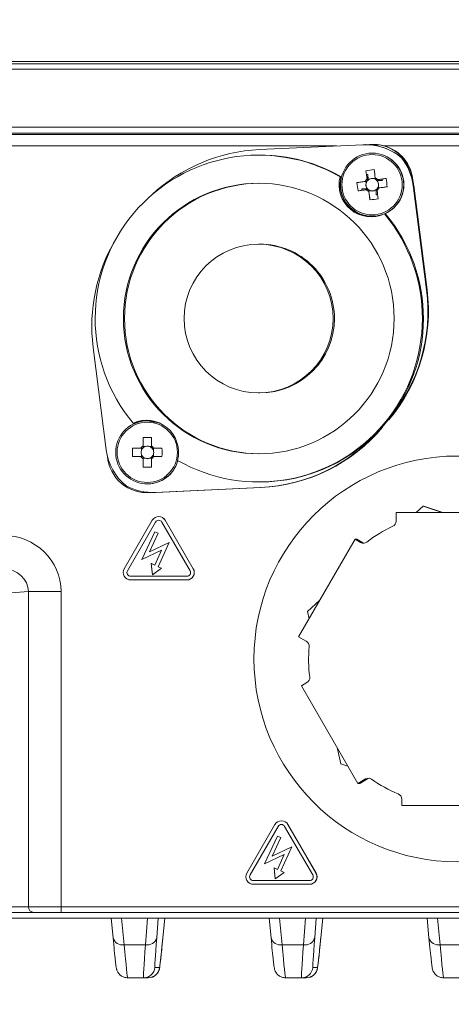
# Model space of a CAD drawing. Header units: millimetres. Extents: x 0 to 420, y 0 to 297.
# Tile 13 of 30: x 152 to 171, y 195 to 239. Entities that reach past the tile are written whole.
import ezdxf

# ---------------------------------------------------------------- set-up
doc = ezdxf.new("R2010")
doc.units = ezdxf.units.MM
doc.styles.add('SLDTEXTSTYLE1', font='TXT', dxfattribs={"width": 0.605})
doc.dimstyles.new('SLDDIMSTYLE1', dxfattribs={"dimtxt": 2.568319, "dimasz": 3.3, "dimexe": 0, "dimexo": 0.0625, "dimgap": 0.64208, "dimtad": 1, "dimdec": 3, "dimlfac": 2, "dimrnd": 1e-09, "dimzin": 12, "dimdsep": 46, "dimtxsty": 'SLDTEXTSTYLE1', "dimsah": 1, "dimcen": 0.09, "dimadec": 0, "dimazin": 3, "dimtfac": 1, "dimtdec": 1, "dimtofl": 0, "dimtmove": 0, "dimatfit": 3, "dimfxl": 0, "dimfrac": 2, "dimtolj": 1, "dimtzin": 12, "dimarcsym": 0})

# ---------------------------------------------------------------- blocks, each defined once
blk = doc.blocks.new('*D13')
at = {"color": 7, "linetype": 'Continuous', "lineweight": 0}
for p, q in [((126.409, 265.888), (236.488, 265.888)), ((235.488, 195.033), (235.488, 265.888)), ((230.956, 233.645), (230.956, 234.233)), ((230.956, 234.233), (234.9, 234.233)), ((234.9, 234.233), (234.9, 233.645)), ((230.956, 227.276), (230.956, 226.688)), ((234.9, 226.688), (234.9, 227.276)), ((230.956, 226.688), (234.9, 226.688)), ((187.598, 195.033), (236.488, 195.033))]:
    blk.add_line(p, q, dxfattribs=at)
for points in [[(235.488, 265.888), (234.988, 262.588), (235.988, 262.588)], [(235.488, 195.033), (235.988, 198.333), (234.988, 198.333)]]:
    blk.add_solid(points, dxfattribs=at)
at = {"color": 7, "linetype": 'Continuous', "lineweight": 0, "char_height": 2.6458, "attachment_point": 1, "rotation": 90, "style": 'SLDTEXTSTYLE1'}
for s, insert in [('150,0', (226.957, 224.875, 0.05)), ('5,9', (231.489, 228.011, 0.05))]:
    blk.add_mtext(s, dxfattribs=dict(at, insert=insert))

msp = doc.modelspace()

# ---------------------------------------------------------------- linework, layer by layer
at = {"color": 7, "linetype": 'Continuous', "lineweight": 15}
for p, q in [((184.0224, 236.98333), (58.64044, 236.98333)), ((59.34364, 236.88303), (183.27369, 236.88303)), ((167.26976, 233.28558), (162.67666, 233.06821)), ((167.41178, 233.28839), (167.38829, 233.28839)), ((167.53911, 233.28514), (167.41165, 233.28537)), ((167.51964, 233.28514), (167.56971, 233.28983)), ((167.75338, 233.29746), (167.73318, 233.29746)), ((162.70073, 232.82089), (162.65199, 232.82089)), ((167.69704, 232.90799), (167.69024, 232.90799)), ((169, 232.70174), (169.0039, 232.70174)), ((166.31297, 231.86014), (166.26423, 231.86014)), ((167.41044, 232.12631), (167.43914, 231.94883)), ((167.43914, 231.94883), (167.46594, 231.75811)), ((167.50417, 231.95995), (167.50392, 231.78702)), ((167.50417, 231.95995), (167.50824, 231.74899)), ((167.84038, 231.79179), (167.74395, 231.77809)), ((168.30875, 231.77963), (168.13477, 231.75442)), ((167.01158, 231.59537), (167.40589, 231.6503)), ((167.40589, 231.6503), (167.46173, 231.65823)), ((167.40589, 231.6503), (167.41959, 231.55387)), ((167.44438, 231.37931), (167.45386, 231.31256)), ((167.46594, 231.75811), (167.4758, 231.71971)), ((167.48091, 231.68376), (167.4758, 231.71971)), ((167.5694, 231.7533), (167.50265, 231.74382)), ((167.87383, 231.71677), (167.90978, 231.72187)), ((167.94377, 231.72733), (167.90978, 231.72187)), ((167.94337, 231.62827), (167.93389, 231.69502)), ((167.98186, 231.35728), (167.96816, 231.45371)), ((168.14586, 231.68934), (167.97268, 231.68934)), ((169.48236, 231.68701), (169.50185, 231.68701)), ((170.10941, 226.8311), (169.51592, 231.47024)), ((169.53932, 231.47024), (170.1328, 226.8311)), ((167.23358, 231.31823), (167.40625, 231.31823)), ((167.54737, 231.21579), (167.53944, 231.27163)), ((167.54737, 231.21579), (167.6438, 231.22949)), ((167.59468, 230.82908), (167.54737, 231.21579)), ((167.81835, 231.25428), (167.88509, 231.26376)), ((167.87501, 231.22056), (167.87527, 231.04763)), ((167.69024, 230.09959), (167.69704, 230.09959)), ((168.23957, 230.20256), (168.28831, 230.20256)), ((162.70463, 228.85903), (162.64419, 228.85903)), ((155.29205, 224.26717), (155.87558, 219.70588)), ((162.64419, 222.23923), (162.70463, 222.23923)), ((157.06441, 220.89571), (157.11315, 220.89571)), ((157.70442, 220.99868), (157.69761, 220.99868)), ((168.13153, 220.70878), (168.27095, 220.87494)), ((168.27095, 220.87494), (168.41037, 221.04111)), ((157.50809, 220.24961), (157.5157, 219.85901)), ((157.40973, 219.78003), (157.03854, 219.78003)), ((157.43673, 219.78003), (157.43673, 219.68263)), ((157.5157, 219.80261), (157.5157, 219.85901)), ((157.6131, 219.85901), (157.5157, 219.85901)), ((157.88679, 219.85901), (157.7894, 219.85901)), ((157.96577, 219.68263), (157.96577, 219.78003)), ((158.34873, 219.78003), (157.97616, 219.78003)), ((155.92671, 219.41358), (155.92469, 219.43827)), ((157.03854, 219.40892), (157.40973, 219.40892)), ((157.43673, 219.50633), (157.43673, 219.40892)), ((157.50809, 218.93935), (157.5157, 219.32995)), ((157.5157, 219.32995), (157.5157, 219.38635)), ((157.5157, 219.32995), (157.6131, 219.32995)), ((157.7894, 219.32995), (157.88679, 219.32995)), ((157.96577, 219.40892), (157.96577, 219.50633)), ((157.97616, 219.40892), (158.34873, 219.40892)), ((162.65199, 218.27738), (162.70073, 218.27738)), ((157.67608, 217.80081), (157.69558, 217.80081)), ((157.85672, 217.80823), (157.69558, 217.80081)), ((157.69761, 218.19028), (157.70442, 218.19028)), ((157.93478, 217.80617), (157.95817, 217.80617)), ((158.0533, 217.80898), (162.7248, 218.03006)), ((162.7482, 218.03006), (158.07669, 217.80898)), ((168.75268, 216.92333), (168.75268, 216.52927)), ((173.76744, 216.92333), (168.75268, 216.92333)), ((169.65444, 216.92333), (169.9521, 217.19434)), ((169.9521, 217.19434), (170.80202, 216.92333)), ((169.98378, 217.19434), (169.9521, 217.19434)), ((170.8337, 216.92333), (169.98378, 217.19434)), ((157.91857, 216.57304), (156.67027, 214.41082)), ((158.06189, 216.49029), (156.81359, 214.32807)), ((158.06335, 216.49029), (156.81505, 214.32807)), ((158.20667, 216.73854), (158.2052, 216.73854)), ((159.59682, 214.32807), (158.34852, 216.49029)), ((159.74013, 214.41082), (158.49183, 216.57304)), ((159.7416, 214.41082), (158.4933, 216.57304)), ((158.0252, 216.0612), (157.45716, 214.82262)), ((158.17531, 215.99235), (158.0252, 216.0612)), ((158.0252, 216.0612), (158.02667, 216.0612)), ((158.17677, 215.99235), (158.02667, 216.0612)), ((157.79641, 215.1662), (158.17531, 215.99235)), ((158.66735, 215.57905), (157.79641, 215.1662)), ((157.79828, 215.16708), (158.17677, 215.99235)), ((158.17525, 214.50606), (158.66735, 215.57905)), ((158.17531, 215.99235), (158.17677, 215.99235)), ((158.17671, 214.50606), (158.66881, 215.57905)), ((158.66735, 215.57905), (158.66881, 215.57905)), ((166.93065, 215.72656), (164.42326, 211.38345)), ((167.175, 215.58548), (166.93065, 215.72656)), ((167.01106, 215.72656), (166.93065, 215.72656)), ((167.25542, 215.58548), (167.01106, 215.72656)), ((157.45716, 214.82262), (158.3281, 215.23548)), ((157.45862, 214.82262), (158.3277, 215.2346)), ((158.3281, 215.23548), (158.02515, 214.57491)), ((157.45716, 214.82262), (157.45862, 214.82262)), ((157.87505, 214.64376), (157.92134, 214.15049)), ((158.02515, 214.57491), (157.87505, 214.64376)), ((157.87505, 214.64376), (157.87651, 214.64376)), ((158.0254, 214.57546), (157.87651, 214.64376)), ((157.92134, 214.15049), (158.32535, 214.43722)), ((157.9228, 214.15049), (158.32681, 214.43722)), ((158.32535, 214.43722), (158.17525, 214.50606)), ((158.17525, 214.50606), (158.17671, 214.50606)), ((158.32681, 214.43722), (158.17671, 214.50606)), ((158.32535, 214.43722), (158.32681, 214.43722)), ((156.9569, 214.07983), (159.4535, 214.07983)), ((156.9569, 213.91433), (159.4535, 213.91433)), ((157.92134, 214.15049), (157.9228, 214.15049)), ((159.4535, 213.91433), (159.45497, 213.91433)), ((164.81389, 212.51624), (165.36906, 213.0217)), ((164.88615, 212.18523), (164.81389, 212.51624)), ((164.42326, 211.38345), (164.76451, 211.18642)), ((164.79299, 209.34815), (164.54863, 209.20706)), ((164.54863, 209.20706), (167.05601, 204.86395)), ((166.29595, 205.72715), (166.13681, 206.45613)), ((166.61672, 205.62487), (166.29595, 205.72715)), ((167.05601, 204.86395), (167.39727, 205.06098)), ((167.13643, 204.86395), (167.47768, 205.06098)), ((167.13643, 204.86395), (167.05601, 204.86395)), ((169.00341, 204.16651), (169.00341, 203.88434)), ((169.00341, 203.88434), (174.01818, 203.88434)), ((163.37258, 203.03254), (162.12428, 200.87032)), ((163.5159, 202.94979), (162.2676, 200.78757)), ((163.51736, 202.94979), (162.26906, 200.78757)), ((163.66068, 203.19804), (163.65922, 203.19804)), ((165.05083, 200.78757), (163.80253, 202.94979)), ((165.19415, 200.87032), (163.94585, 203.03254)), ((165.19561, 200.87032), (163.94731, 203.03254)), ((163.47922, 202.5207), (162.91117, 201.28212)), ((163.25042, 201.6257), (163.62932, 202.45185)), ((163.25229, 201.62658), (163.63078, 202.45185)), ((163.62932, 202.45185), (163.47922, 202.5207)), ((163.47922, 202.5207), (163.48068, 202.5207)), ((163.63078, 202.45185), (163.48068, 202.5207)), ((163.62932, 202.45185), (163.63078, 202.45185)), ((164.12136, 202.03855), (163.25042, 201.6257)), ((163.62926, 200.96556), (164.12136, 202.03855)), ((163.63073, 200.96556), (164.12283, 202.03855)), ((164.12136, 202.03855), (164.12283, 202.03855)), ((162.91117, 201.28212), (163.78212, 201.69498)), ((162.91264, 201.28212), (163.78171, 201.6941)), ((163.78212, 201.69498), (163.47916, 201.03441)), ((162.91117, 201.28212), (162.91264, 201.28212)), ((163.32906, 201.10325), (163.37535, 200.60999)), ((163.47916, 201.03441), (163.32906, 201.10325)), ((163.32906, 201.10325), (163.33052, 201.10325)), ((163.47942, 201.03496), (163.33052, 201.10325)), ((163.37535, 200.60999), (163.77936, 200.89672)), ((163.37681, 200.60999), (163.78083, 200.89672)), ((163.62926, 200.96556), (163.63073, 200.96556)), ((163.77936, 200.89672), (163.62926, 200.96556)), ((163.78083, 200.89672), (163.63073, 200.96556)), ((163.77936, 200.89672), (163.78083, 200.89672)), ((162.41092, 200.53933), (164.90752, 200.53933)), ((162.41092, 200.37383), (164.90752, 200.37383)), ((163.37535, 200.60999), (163.37681, 200.60999)), ((164.90752, 200.37383), (164.90898, 200.37383)), ((152.65411, 199.12008), (150.1256, 199.12008)), ((153.86622, 199.12008), (152.65411, 199.12008)), ((176.95597, 199.12008), (153.86622, 199.12008)), ((177.39026, 198.86934), (126.52305, 198.86934)), ((156.17503, 197.99115), (156.08967, 198.86934)), ((158.18464, 198.86934), (158.11635, 197.99115)), ((158.38852, 197.99115), (158.47388, 198.86934)), ((163.1957, 197.99115), (163.11034, 198.86934)), ((165.20531, 198.86934), (165.13702, 197.99115)), ((165.40919, 197.99115), (165.49455, 198.86934)), ((170.21637, 197.99115), (170.13101, 198.86934)), ((157.53215, 196.21139), (156.82127, 196.21139)), ((157.74228, 196.21139), (157.53215, 196.21139)), ((164.55281, 196.21139), (163.84194, 196.21139)), ((164.76295, 196.21139), (164.55281, 196.21139)), ((171.57348, 196.21139), (170.86261, 196.21139))]:
    msp.add_line(p, q, dxfattribs=at)
at = {"color": 8, "linetype": 'Continuous', "lineweight": 0}
for p, q in [((183.27125, 236.64104), (59.3412, 236.64104)), ((59.14102, 234.06312), (183.46969, 234.06312)), ((183.47208, 233.80366), (59.14341, 233.80366)), ((59.1832, 233.73219), (183.51188, 233.73219)), ((166.11138, 233.23076), (59.18799, 233.23076)), ((174.24705, 233.23076), (168.2319, 233.23076)), ((169.51592, 231.47024), (169.53932, 231.47024)), ((170.10941, 226.8311), (170.1328, 226.8311)), ((168.43377, 221.04111), (168.41037, 221.04111)), ((168.13153, 220.70878), (168.15492, 220.70878)), ((158.0533, 217.80898), (158.07669, 217.80898)), ((162.7482, 218.03006), (162.7248, 218.03006)), ((158.06189, 216.49029), (158.06335, 216.49029)), ((158.49183, 216.57304), (158.4933, 216.57304)), ((167.175, 215.58548), (167.25542, 215.58548)), ((156.81359, 214.32807), (156.81505, 214.32807)), ((159.74013, 214.41082), (159.7416, 214.41082)), ((152.40924, 213.39938), (149.88074, 213.19979)), ((152.40924, 213.39938), (153.86378, 213.39938)), ((152.40924, 199.37083), (152.40924, 213.39938)), ((153.86378, 213.39938), (153.86378, 199.37083)), ((167.47768, 205.06098), (167.39727, 205.06098)), ((163.5159, 202.94979), (163.51736, 202.94979)), ((163.94585, 203.03254), (163.94731, 203.03254)), ((162.2676, 200.78757), (162.26906, 200.78757)), ((165.19415, 200.87032), (165.19561, 200.87032)), ((149.88074, 199.37083), (152.40924, 199.37083)), ((152.40924, 199.37083), (153.86378, 199.37083)), ((153.86378, 199.37083), (176.95354, 199.37083)), ((156.55557, 198.86934), (156.67116, 197.68024)), ((157.61333, 197.68024), (157.7058, 198.86934)), ((163.57624, 198.86934), (163.69182, 197.68024)), ((164.634, 197.68024), (164.72647, 198.86934)), ((170.59691, 198.86934), (170.71249, 197.68024)), ((156.67116, 197.68024), (157.61333, 197.68024)), ((163.69182, 197.68024), (164.634, 197.68024)), ((170.71249, 197.68024), (171.65467, 197.68024)), ((158.03171, 196.66918), (158.24185, 196.66918)), ((165.05238, 196.66918), (165.26252, 196.66918))]:
    msp.add_line(p, q, dxfattribs=at)
at = {"color": 7, "linetype": 'Continuous', "lineweight": 15, "flags": 128}
for points in [[(168.30875, 231.77963), (168.26326, 231.77318), (168.21755, 231.7667), (168.17166, 231.7602), (168.12558, 231.75367), (168.07935, 231.74711), (168.03298, 231.74054), (167.98648, 231.73394), (167.93988, 231.72733)], [(167.37908, 231.64767), (167.33258, 231.64106), (167.28621, 231.63446), (167.23999, 231.62789), (167.19392, 231.62133), (167.14804, 231.6148), (167.10234, 231.6083), (167.05685, 231.60182), (167.01158, 231.59537)], [(167.94377, 231.72733), (167.96776, 231.73073), (167.99171, 231.73413), (168.01564, 231.73752), (168.03954, 231.74091), (168.0634, 231.7443), (168.08723, 231.74768), (168.11102, 231.75105), (168.13477, 231.75442)], [(167.99206, 231.35991), (168.03867, 231.36652), (168.08516, 231.37312), (168.13154, 231.37969), (168.17777, 231.38625), (168.22384, 231.39278), (168.26974, 231.39928), (168.31544, 231.40576), (168.36094, 231.4122)], [(167.06377, 231.22795), (167.10903, 231.2344), (167.15452, 231.24087), (167.20022, 231.24738), (167.24611, 231.25391), (167.29218, 231.26047), (167.3384, 231.26704), (167.38477, 231.27364), (167.43126, 231.28025)], [(157.70442, 221.02375), (157.49741, 221.00868), (157.11315, 220.89571)], [(158.52377, 220.7299), (158.20484, 220.90386), (157.69761, 220.99868)]]:
    msp.add_lwpolyline(points, dxfattribs=at)
at = {"color": 7, "linetype": 'Continuous', "lineweight": 15}
for centre, radius in [((167.69019, 231.50378), 1.40418), ((162.6522, 225.54931), 6.01788), ((162.64409, 225.54901), 3.30981), ((171.46588, 210.40413), 9.02671)]:
    msp.add_circle(centre, radius, dxfattribs=at)
at = {"color": 8, "linetype": 'Continuous', "lineweight": 0}
for centre, radius in [((167.68908, 231.50379), 1.34121), ((157.69648, 219.59452), 1.34118)]:
    msp.add_circle(centre, radius, dxfattribs=at)
at = {"color": 7, "linetype": 'Continuous', "lineweight": 15}
for centre, radius, start, end in [((167.38828, 230.78108), 2.50731, 49.998427, 92.709304), ((167.39218, 230.78107), 2.50732, 49.99848, 87.086001), ((167.73315, 231.54226), 1.75519, 4.730389, 95.343047), ((167.75261, 231.54224), 1.75523, 4.730928, 74.153139), ((162.65208, 225.54914), 7.27162, 60.215041, 219.78763), ((163.03226, 225.55465), 7.52197, 92.709727, 133.102825), ((162.70072, 225.54975), 7.27114, 60.211965, 89.999923), ((167.69701, 231.50383), 1.40416, 359.998431, 89.998795), ((167.02864, 231.15205), 2.50755, 7.290078, 38.170982), ((167.03252, 231.15205), 2.50756, 12.318018, 38.170728), ((167.64832, 231.50376), 1.42923, 165.560768, 294.436591), ((167.69708, 231.50377), 1.42925, 165.561227, 269.998678), ((168.36547, 226.72218), 5.48787, 96.146922, 100.022016), ((402.77443, 264.92434), 237.63822, 187.9330952, 188.0227382), ((168.37708, 226.66115), 5.37022, 99.354713, 100.058676), ((167.68949, 231.50378), 0.33861, 123.231594, 131.314903), ((167.69387, 231.50382), 0.2788, 79.652928, 116.51576), ((167.69388, 231.50382), 0.2788, 56.363733, 79.653466), ((418.64231, 267.1488), 253.29016, 187.9358449, 188.0199487), ((167.68557, 231.50382), 0.33857, 41.312688, 64.852946), ((162.77752, 230.80663), 5.61617, 6.19011, 9.97684), ((162.70484, 225.54913), 6.018, 90.002033, 269.997967), ((172.38325, 232.17088), 5.40241, 186.115166, 190.051784), ((167.68562, 231.50377), 0.33864, 131.316384, 154.852187), ((167.69387, 231.50378), 0.27881, 169.651958, 206.515194), ((167.69385, 231.50381), 0.2788, 146.364996, 169.656092), ((167.69392, 231.50381), 0.27887, 206.514566, 229.799248), ((167.69309, 231.5044), 0.27783, 139.791799, 146.378812), ((167.69437, 231.50326), 0.30761, 128.554373, 135.280703), ((167.69385, 231.50384), 0.27877, 116.513274, 139.805866), ((167.69701, 231.50376), 1.40417, 270.001488, 0.001248), ((167.69423, 231.50425), 0.27825, 49.797191, 56.374763), ((167.69385, 231.50379), 0.27884, 26.5136, 49.800215), ((167.69339, 231.50413), 0.27942, 319.810475, 326.360136), ((167.68559, 231.50375), 0.33854, 311.314299, 334.85628), ((167.69383, 231.50376), 0.30694, 38.544937, 45.285963), ((167.69378, 231.50382), 0.27892, 326.370292, 349.650796), ((167.69382, 231.50379), 0.27887, 349.656066, 26.511086), ((167.68952, 231.50383), 0.33852, 33.230558, 41.316364), ((162.62279, 230.78187), 5.59712, 9.330706, 10.006442), ((167.05062, 231.15177), 2.50899, 7.292396, 12.317523), ((172.57165, 232.19999), 5.41041, 189.379535, 190.078717), ((167.68967, 231.50391), 0.33881, 213.230003, 221.308448), ((167.68558, 231.50378), 0.33859, 221.313179, 244.851216), ((167.69335, 231.5033), 0.30616, 218.535317, 225.293608), ((167.69421, 231.5042), 0.27936, 229.805195, 236.356054), ((167.69388, 231.50378), 0.27882, 236.364663, 259.652536), ((413.19906, 266.3623), 248.16148, 188.1463541, 188.2322408), ((167.69387, 231.5038), 0.27884, 259.655299, 296.513648), ((167.69384, 231.50382), 0.27888, 296.5177, 319.80144), ((167.68995, 231.50313), 0.33778, 303.222399, 311.325878), ((166.99892, 236.37294), 5.39694, 279.344937, 280.046155), ((167.69372, 231.50394), 0.30709, 308.547717, 315.285158), ((409.50802, 265.83025), 244.0612, 188.1455915, 188.2329216), ((167.00273, 236.31604), 5.5188, 276.157401, 280.010806), ((162.6519, 225.54913), 7.27162, 240.215032, 39.787644), ((162.70014, 225.54913), 7.272, 320.001683, 39.785094), ((162.754, 225.2218), 7.52277, 149.284487, 187.290418), ((162.70457, 225.54923), 3.3098, 359.99832, 89.998939), ((162.64747, 225.87648), 7.52276, 320.001668, 7.290378), ((162.67086, 225.87648), 7.52276, 320.001668, 7.290378), ((162.70454, 225.54906), 3.30983, 270.001482, 0.001259), ((157.69758, 219.5945), 1.40418, 89.998533, 344.962167), ((157.65567, 219.59451), 1.42923, 345.560693, 114.436633), ((157.70441, 219.59459), 1.40409, 59.886233, 89.999849), ((162.70058, 225.54889), 7.27151, 270.001176, 320.000889), ((162.36918, 225.54368), 7.52203, 272.709835, 320.001678), ((162.39257, 225.54368), 7.52203, 272.709835, 320.001678), ((405.92741, 219.60081), 248.42017, 179.8503616, 179.9361365), ((157.69364, 214.74766), 5.50507, 88.06849, 91.93151), ((391.05364, 219.62921), 233.17528, 179.8475576, 179.9389404), ((158.36283, 220.02406), 2.50752, 187.289889, 229.998361), ((162.4341, 219.59448), 5.39875, 178.030356, 181.969644), ((157.69297, 219.59448), 0.33861, 123.233651, 146.77072), ((157.70127, 219.59448), 0.27884, 161.570071, 198.429929), ((157.70117, 219.59454), 0.27873, 138.278589, 161.574916), ((157.70148, 219.59429), 0.27913, 131.72651, 138.282946), ((157.70127, 219.59447), 0.27885, 108.43212, 131.717917), ((157.70125, 219.5945), 0.27882, 71.569307, 108.430693), ((157.70125, 219.59451), 0.27881, 48.279735, 71.568328), ((157.69294, 219.59451), 0.33857, 33.227838, 56.767791), ((157.70168, 219.59493), 0.27821, 41.71062, 48.28938), ((157.70121, 219.59447), 0.27887, 18.430834, 41.715661), ((157.70123, 219.59448), 0.27884, 341.570071, 18.429929), ((152.73521, 219.59448), 5.61659, 358.106779, 1.893221), ((157.67611, 219.55601), 1.75519, 184.654279, 275.266954), ((157.69296, 219.59447), 0.3386, 213.229404, 236.767318), ((157.70117, 219.59442), 0.27873, 198.425084, 221.721411), ((157.7013, 219.5945), 0.27888, 221.716597, 228.278675), ((405.92287, 219.58814), 248.41563, 180.063862, 180.1496389), ((157.70127, 219.59449), 0.27885, 228.280944, 251.567379), ((157.70125, 219.59446), 0.27882, 251.569307, 288.430693), ((157.70439, 219.59443), 1.40415, 270.001247, 344.82297), ((157.70125, 219.59445), 0.2788, 288.432175, 311.721403), ((157.69295, 219.59444), 0.33856, 303.23124, 326.772038), ((391.04983, 219.55974), 233.17147, 180.0610581, 180.1524428), ((157.70187, 219.59387), 0.27796, 311.705449, 318.289824), ((157.70121, 219.59449), 0.27887, 318.284339, 341.569166), ((157.69364, 224.44129), 5.50507, 268.06849, 271.93151), ((157.93478, 220.31349), 2.50732, 241.826619, 272.709287), ((157.95807, 220.31755), 2.51137, 270.002349, 272.707422), ((158.2052, 216.40757), 0.33097, 29.997934, 150.002066), ((158.2052, 216.40756), 0.16548, 29.998002, 150.001998), ((158.20667, 216.40756), 0.16548, 89.99992, 150.00289), ((158.20666, 216.40756), 0.33098, 29.998771, 89.998978), ((168.50192, 216.52927), 0.25075, 295.2117, 0.00037), ((171.3855, 210.40423), 6.51911, 115.21029, 127.115928), ((167.30037, 215.80261), 0.25072, 239.997888, 307.116836), ((167.38076, 215.80252), 0.25063, 239.994084, 260.775134), ((156.95692, 214.24532), 0.33099, 150.000257, 269.997305), ((156.95691, 214.24533), 0.1655, 150.00058, 269.996983), ((156.95837, 214.24532), 0.16549, 149.999054, 269.998509), ((159.45349, 214.24532), 0.33099, 270.00244, 29.999997), ((159.4535, 214.24532), 0.16549, 270.002, 30.000438), ((159.45495, 214.24532), 0.33099, 270.002695, 29.999743), ((164.63913, 210.96926), 0.25075, 355.209539, 59.999037), ((171.38608, 210.40383), 6.51985, 175.209464, 187.114173), ((164.66761, 209.56531), 0.25075, 300.001997, 7.115136), ((167.52263, 204.84384), 0.25073, 55.207844, 120.000292), ((167.60302, 204.8439), 0.25066, 99.224111, 120.002224), ((171.38549, 210.40343), 6.5191, 235.208095, 247.113707), ((168.75265, 204.16651), 0.25076, 0.000684, 67.111231), ((163.65922, 202.86707), 0.33097, 29.997748, 150.002252), ((163.65922, 202.86705), 0.16549, 29.999255, 150.000745), ((163.66068, 202.86706), 0.16549, 90.000379, 150.001313), ((163.66067, 202.86705), 0.33098, 29.99923, 89.99796), ((162.41093, 200.70483), 0.33099, 150.000257, 269.997305), ((162.41092, 200.70483), 0.16549, 149.999699, 269.997864), ((162.41238, 200.70482), 0.16549, 149.998173, 269.99939), ((164.9075, 200.70482), 0.33099, 270.00244, 29.999997), ((164.90751, 200.70482), 0.16549, 270.001119, 30.001318), ((164.90896, 200.70483), 0.33099, 270.002695, 29.999743), ((157.74228, 196.71287), 0.50148, 270.000615, 355.00178), ((164.76295, 196.71286), 0.50148, 270.00024, 355.002156)]:
    msp.add_arc(centre, radius, start, end, dxfattribs=at)
at = {"color": 8, "linetype": 'Continuous', "lineweight": 0}
for centre, radius, start, end in [((152.65709, 199.36793), 0.24786, 179.328781, 269.310379), ((160.3261, 199.30824), 6.46263, 179.445024, 181.66834), ((156.59178, 198.10487), 0.43198, 195.263345, 280.588398), ((157.69203, 198.11528), 0.4421, 259.745896, 343.693182), ((163.61245, 198.10488), 0.43199, 195.263802, 280.587941), ((164.7127, 198.11528), 0.4421, 259.745445, 343.693634), ((170.63312, 198.10487), 0.43198, 195.263286, 280.58807), ((157.53213, 196.71288), 0.50149, 270.001542, 355.000854), ((164.5528, 196.71287), 0.50149, 270.0011, 355.001295)]:
    msp.add_arc(centre, radius, start, end, dxfattribs=at)
at = {"color": 7, "linetype": 'Continuous', "lineweight": 15}
for centre, major_axis, ratio, start_param, end_param in [((167.69349, 231.53803), (-0.14857, 0.19926), 0.97710792, 5.42384778, 6.16267521), ((167.66412, 231.49893), (0.25024, 0.02352), 0.97129001, 2.81817341, 3.55700084), ((167.69285, 231.542), (-0.16582, 0.22239), 0.97710792, 0.08965656, 0.11774373), ((167.73649, 231.50922), (-0.00004, 0.27253), 0.99005114, 5.43432119, 5.46240837), ((167.73259, 231.50865), (-0.00003, 0.24419), 0.99005114, 4.48532711, 5.22415454), ((167.70322, 231.46955), (0.11234, 0.22062), 0.97947653, 3.37456077, 4.1133882), ((167.70371, 231.46558), (0.12538, 0.24622), 0.97947653, 4.32355486, 4.35164203), ((157.67115, 219.59448), (0.25138, 0), 0.97123044, 2.77217894, 3.51100637), ((157.70573, 219.62906), (-0.13065, 0.21087), 0.9782548, 5.36887209, 6.10769952), ((157.74031, 219.59448), (0, 0.24415), 0.99024836, 4.34297527, 5.08180269), ((157.70573, 219.5599), (0.13065, 0.21087), 0.9782548, 3.31707844, 4.05590587), ((155.92684, 201.18268), (-0.3949, 4.5135), 0.00964459, 2.35535066, 2.75366395), ((158.63671, 201.18268), (0.3949, 4.5135), 0.00964459, 3.14243648, 3.92783465), ((162.94751, 201.18268), (-0.3949, 4.5135), 0.00964459, 2.35535066, 2.75366395), ((165.65738, 201.18268), (0.3949, 4.5135), 0.00964459, 3.14243648, 3.92783465), ((169.96818, 201.18268), (-0.3949, 4.5135), 0.00964459, 2.35535066, 2.75366395)]:
    msp.add_ellipse(centre, major_axis=major_axis, ratio=ratio, start_param=start_param, end_param=end_param, dxfattribs=at)
at = {"color": 8, "linetype": 'Continuous', "lineweight": 0}
for centre, major_axis, ratio, start_param, end_param in [((151.29045, 213.38953), (2.56636, 0.19438), 0.97427466, 6.20952412, 7.7763945), ((151.30507, 213.38953), (1.10151, 0.08474), 0.90788791, 6.2084609, 7.77533128), ((156.42641, 201.22638), (-0.3949, 5.015), 0.00965853, 2.35543394, 3.14083211), ((157.92701, 201.22638), (0.3949, 5.015), 0.00965853, 2.35695504, 3.1423532), ((158.42657, 201.18268), (0.3949, 4.5135), 0.00964459, 2.35703832, 3.14243648), ((163.44708, 201.22638), (-0.3949, 5.015), 0.00965853, 2.35543394, 3.14083211), ((164.94767, 201.22638), (0.3949, 5.015), 0.00965853, 2.35695504, 3.1423532), ((165.44724, 201.18268), (0.3949, 4.5135), 0.00964459, 2.35703832, 3.14243648), ((170.46775, 201.22638), (-0.3949, 5.015), 0.00965853, 2.35543394, 3.14083211)]:
    msp.add_ellipse(centre, major_axis=major_axis, ratio=ratio, start_param=start_param, end_param=end_param, dxfattribs=at)
at = {"color": 7, "linetype": 'Continuous', "lineweight": 15}
for points, knots in [([(168.2319, 233.23076), (168.18866, 233.24244), (168.03235, 233.28464), (167.86954, 233.2826), (167.75177, 233.28113)], [0, 0, 0, 0, 0.27665427, 1, 1, 1, 1]), ([(167.50392, 231.78702), (167.50424, 231.78423), (167.50568, 231.77181), (167.50712, 231.75896), (167.50824, 231.74899)], [0, 0, 0, 0, 0.22437469, 1, 1, 1, 1]), ([(167.84831, 231.73594), (167.84727, 231.74015), (167.84154, 231.76327), (167.83531, 231.78768), (167.83016, 231.80753), (167.82944, 231.8103)], [0, 0, 0, 0, 0.16061993, 0.88325634, 1, 1, 1, 1]), ([(167.46173, 231.65823), (167.45708, 231.65764), (167.43152, 231.65435), (167.40434, 231.65089), (167.38216, 231.64806), (167.37908, 231.64767)], [0, 0, 0, 0, 0.16061997, 0.88325403, 1, 1, 1, 1]), ([(167.46204, 231.75811), (167.46276, 231.75535), (167.46789, 231.73549), (167.47414, 231.71109), (167.47986, 231.68796), (167.48091, 231.68376)], [0, 0, 0, 0, 0.116743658, 0.839380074, 1, 1, 1, 1]), ([(167.93988, 231.72733), (167.93744, 231.72694), (167.9199, 231.72412), (167.89827, 231.72065), (167.87759, 231.71737), (167.87383, 231.71677)], [0, 0, 0, 0, 0.11674026, 0.83937807, 1, 1, 1, 1]), ([(167.92602, 231.34935), (167.92978, 231.34994), (167.95045, 231.35323), (167.97209, 231.35669), (167.98962, 231.35951), (167.99206, 231.35991)], [0, 0, 0, 0, 0.16062193, 0.88325973, 1, 1, 1, 1]), ([(167.43126, 231.28025), (167.43435, 231.28064), (167.45652, 231.28346), (167.4837, 231.28693), (167.50927, 231.29021), (167.51392, 231.29081)], [0, 0, 0, 0, 0.11674561, 0.83937997, 1, 1, 1, 1]), ([(167.53944, 231.27163), (167.53959, 231.26743), (167.54043, 231.24431), (167.54113, 231.2199), (167.54162, 231.20005), (167.54169, 231.19728)], [0, 0, 0, 0, 0.160622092, 0.883257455, 1, 1, 1, 1]), ([(167.87501, 231.22056), (167.87534, 231.22335), (167.87678, 231.23577), (167.87822, 231.24862), (167.87934, 231.25859)], [0, 0, 0, 0, 0.22436202, 1, 1, 1, 1]), ([(167.9091, 231.24947), (167.90903, 231.25223), (167.90853, 231.27209), (167.90784, 231.29649), (167.907, 231.31962), (167.90684, 231.32382)], [0, 0, 0, 0, 0.11674254, 0.83937771, 1, 1, 1, 1]), ([(157.49313, 219.78003), (157.48844, 219.78003), (157.46264, 219.78003), (157.43522, 219.78003), (157.41284, 219.78003), (157.40973, 219.78003)], [0, 0, 0, 0, 0.16062152, 0.88326185, 1, 1, 1, 1]), ([(157.50739, 219.87771), (157.50772, 219.87492), (157.51005, 219.85486), (157.51281, 219.83021), (157.51526, 219.80686), (157.5157, 219.80261)], [0, 0, 0, 0, 0.11674749, 0.83938336, 1, 1, 1, 1]), ([(157.88679, 219.80261), (157.88635, 219.80686), (157.8839, 219.83021), (157.88113, 219.85486), (157.87881, 219.87492), (157.87849, 219.87771)], [0, 0, 0, 0, 0.16061664, 0.88325255, 1, 1, 1, 1]), ([(157.97616, 219.78003), (157.97369, 219.78003), (157.95596, 219.78003), (157.93408, 219.78003), (157.91317, 219.78003), (157.90937, 219.78003)], [0, 0, 0, 0, 0.11673919, 0.83937946, 1, 1, 1, 1]), ([(157.40973, 219.40892), (157.41284, 219.40892), (157.43522, 219.40892), (157.46264, 219.40892), (157.48844, 219.40892), (157.49313, 219.40892)], [0, 0, 0, 0, 0.11673815, 0.83937848, 1, 1, 1, 1]), ([(157.5157, 219.38635), (157.51526, 219.3821), (157.51281, 219.35875), (157.51005, 219.3341), (157.50772, 219.31404), (157.50739, 219.31125)], [0, 0, 0, 0, 0.16061683, 0.88325251, 1, 1, 1, 1]), ([(157.87849, 219.31125), (157.87881, 219.31404), (157.88113, 219.3341), (157.8839, 219.35875), (157.88635, 219.3821), (157.88679, 219.38635)], [0, 0, 0, 0, 0.11674745, 0.83938316, 1, 1, 1, 1]), ([(157.90937, 219.40892), (157.91317, 219.40892), (157.93408, 219.40892), (157.95596, 219.40892), (157.97369, 219.40892), (157.97616, 219.40892)], [0, 0, 0, 0, 0.16062054, 0.88326081, 1, 1, 1, 1]), ([(157.88514, 196.23934), (157.90077, 196.24178), (157.96235, 196.25139), (158.04872, 196.31134), (158.1334, 196.39205), (158.18486, 196.47186), (158.21203, 196.53309), (158.22605, 196.5755), (158.23581, 196.61314), (158.24514, 196.66063), (158.2575, 196.74321), (158.2822, 196.94647), (158.32297, 197.32902), (158.3612, 197.71044), (158.38376, 197.94185), (158.3881, 197.98634)], [0, 0, 0, 0, 0.01210351, 0.04769371, 0.07799101, 0.10345069, 0.12338018, 0.1405754, 0.16265537, 0.20451845, 0.31145244, 0.52140682, 0.74592414, 0.95115288, 1, 1, 1, 1]), ([(164.90581, 196.23934), (164.92144, 196.24178), (164.98302, 196.25139), (165.06939, 196.31134), (165.15407, 196.39205), (165.20553, 196.47186), (165.2327, 196.53309), (165.24672, 196.5755), (165.25648, 196.61314), (165.26582, 196.66063), (165.27816, 196.74321), (165.30287, 196.94647), (165.34363, 197.32902), (165.38188, 197.71044), (165.40443, 197.94185), (165.40877, 197.98634)], [0, 0, 0, 0, 0.01210441, 0.0476938, 0.0779911, 0.10345086, 0.12338021, 0.14057542, 0.16265561, 0.20451851, 0.31145246, 0.52140686, 0.74592433, 0.95115312, 1, 1, 1, 1]), ([(156.27565, 197.00869), (156.28083, 196.96095), (156.29915, 196.79214), (156.31264, 196.69756), (156.32469, 196.62501), (156.34009, 196.56482), (156.36666, 196.49502), (156.41994, 196.40313), (156.51747, 196.30439), (156.65808, 196.22672), (156.7673, 196.21646), (156.82127, 196.21139)], [0, 0, 0, 0, 0.14970343, 0.52932072, 0.65477352, 0.70667451, 0.7431212, 0.79144435, 0.85524166, 0.92846207, 1, 1, 1, 1]), ([(163.29631, 197.00869), (163.3015, 196.96095), (163.31982, 196.79214), (163.33331, 196.69756), (163.34535, 196.62501), (163.36075, 196.56482), (163.38733, 196.49502), (163.44061, 196.40313), (163.53814, 196.30439), (163.67875, 196.22672), (163.78797, 196.21646), (163.84194, 196.21139)], [0, 0, 0, 0, 0.14970382, 0.52932118, 0.654774, 0.70667462, 0.74312162, 0.7914446, 0.85524305, 0.92846202, 1, 1, 1, 1]), ([(170.31698, 197.00869), (170.32216, 196.96095), (170.34049, 196.79214), (170.35396, 196.69756), (170.36603, 196.62501), (170.38142, 196.56482), (170.40801, 196.49502), (170.46127, 196.40313), (170.55881, 196.30439), (170.69942, 196.22672), (170.80863, 196.21646), (170.86261, 196.21139)], [0, 0, 0, 0, 0.149703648, 0.529321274, 0.654774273, 0.706674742, 0.743122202, 0.791444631, 0.855243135, 0.928463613, 1, 1, 1, 1])]:
    msp.add_open_spline(points, degree=3, knots=knots, dxfattribs=at)

# ---------------------------------------------------------------- dimensions: what is measured, and where the dimension line sits
at = {"color": 7, "linetype": 'Continuous', "lineweight": 0}
dim = msp.add_linear_dim(base=(235.48791, 265.88842), p1=(187.59826, 195.03286), p2=(126.40903, 265.88842), angle=90, dimstyle='SLDDIMSTYLE1', dxfattribs=at)
dim.commit()
dim.dimension.update_dxf_attribs({"geometry": '*D13', "text_midpoint": (235.48791, 230.46064), "dimtype": 160})

doc.saveas('drawing.dxf')
